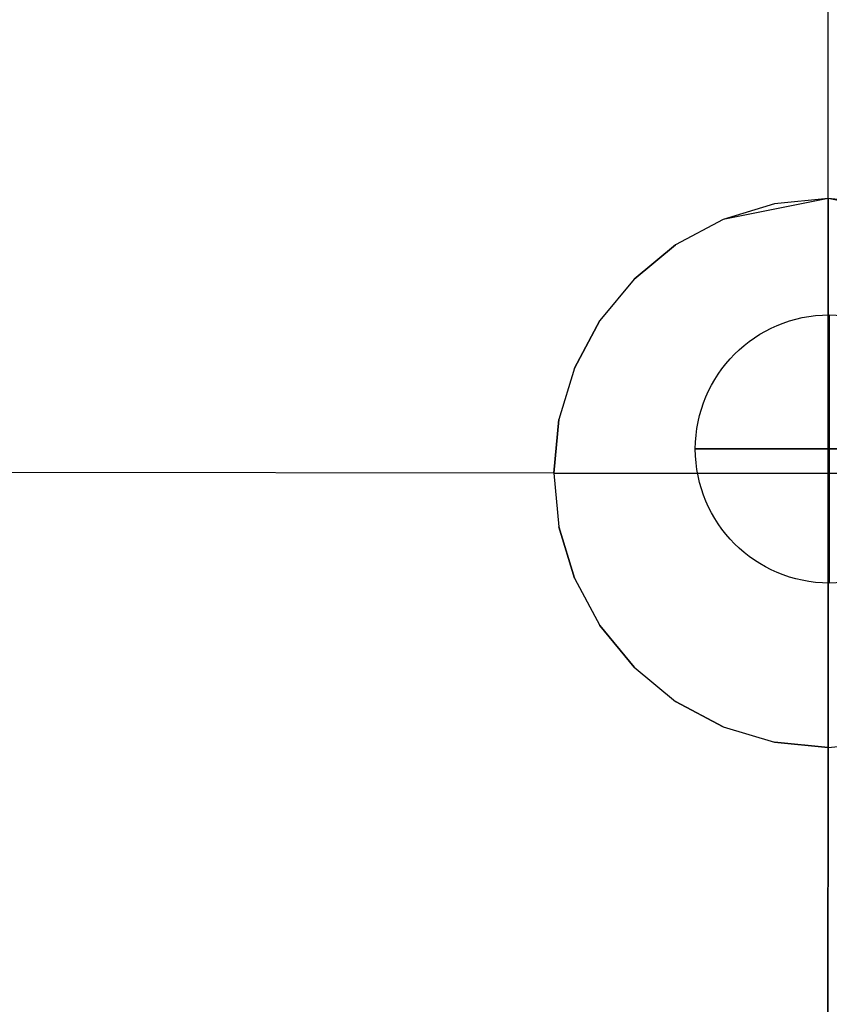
# Model space of a CAD drawing. Header units: millimetres. Extents: x -302 to 302, y -375 to 376.
# Tile 5 of 12: x -151 to 0, y 25 to 209. Entities that reach past the tile are written whole.
import ezdxf

# ---------------------------------------------------------------- set-up
doc = ezdxf.new("R2010")
doc.units = ezdxf.units.MM
for name, color, linetype in [('KF_B5_GRAVITY', 5, 'Continuous'), ('KF_B5_SPEAKDETAIL', 250, 'Continuous'), ('KF_B5_SPEAKERS', 253, 'Continuous')]:
    doc.layers.add(name, color=color, linetype=linetype)

# ---------------------------------------------------------------- blocks, each defined once
blk = doc.blocks.new('B5')
at = {"layer": 'KF_B5_GRAVITY'}
blk.add_circle((0, 128.5), 25, dxfattribs=at)
at = {"layer": 'KF_B5_GRAVITY', "extrusion": (-1, -1.83691e-16, -1.83691e-16)}
blk.add_circle((-128.5, 0, 0), 25, dxfattribs=at)
at = {"layer": 'KF_B5_GRAVITY', "extrusion": (0, -1, 0)}
blk.add_circle((0, 0, -128.5), 25, dxfattribs=at)
at = {"layer": 'KF_B5_SPEAKDETAIL'}
for points, invisible_edges in [([(-0.24, 175.18, -182), (-10.22, 174.2, -182), (-41.03, 329.17, -107), (-0.26, 333.19, -107)], 10), ([(-0.24, 175.18, 182), (-10.22, 174.2, 182), (-41.03, 329.17, 107), (-0.26, 333.19, 107)], 10), ([(9.75, 174.2, -182), (-0.24, 175.18, -182), (-0.26, 333.19, -107), (40.51, 329.17, -107)], 8), ([(9.75, 174.2, 182), (-0.24, 175.18, 182), (-0.26, 333.19, 107), (40.51, 329.17, 107)], 8), ([(-10.22, 174.2, -182), (-19.83, 171.29, -182), (-80.24, 317.28, -107), (-41.03, 329.17, -107)], 10), ([(-10.22, 174.2, 182), (-19.83, 171.29, 182), (-80.24, 317.28, 107), (-41.03, 329.17, 107)], 10), ([(-19.83, 171.29, -182), (-28.68, 166.56, -182), (-116.37, 297.97, -107), (-80.24, 317.28, -107)], 10), ([(-19.83, 171.29, 182), (-28.68, 166.56, 182), (-116.37, 297.97, 107), (-80.24, 317.28, 107)], 10), ([(-28.68, 166.56, -182), (-36.43, 160.19, -182), (-148.04, 271.97, -107), (-116.37, 297.97, -107)], 10), ([(-28.68, 166.56, 182), (-36.43, 160.19, 182), (-148.04, 271.97, 107), (-116.37, 297.97, 107)], 10), ([(-36.43, 160.19, -182), (-42.8, 152.44, -182), (-174.03, 240.31, -107), (-148.04, 271.97, -107)], 10), ([(-36.43, 160.19, 182), (-42.8, 152.44, 182), (-174.03, 240.31, 107), (-148.04, 271.97, 107)], 10), ([(-42.8, 152.44, -182), (-47.53, 143.59, -182), (-193.34, 204.17, -107), (-174.03, 240.31, -107)], 10), ([(-42.8, 152.44, 182), (-47.53, 143.59, 182), (-193.34, 204.17, 107), (-174.03, 240.31, 107)], 10), ([(-47.53, 143.59, -182), (-50.44, 133.99, -182), (-205.23, 164.97, -107), (-193.34, 204.17, -107)], 10), ([(-47.53, 143.59, 182), (-50.44, 133.99, 182), (-205.23, 164.97, 107), (-193.34, 204.17, 107)], 10), ([(-0.24, 167.16, 172.75), (-0.24, 175.18, 182), (-19.83, 171.29, 182), (-16.76, 163.88, 172.75)], 15), ([(-0.24, 167.16, -172.75), (-0.24, 175.18, -182), (-19.83, 171.29, -182), (-16.76, 163.88, -172.75)], 14), ([(-0.24, 175.18, -182), (-19.83, 171.29, -182), (-10.22, 174.2, -182)], 10), ([(-0.24, 175.18, 182), (-19.83, 171.29, 182), (-10.22, 174.2, 182)], 10), ([(16.28, 163.88, -172.75), (19.35, 171.29, -182), (-0.24, 175.18, -182), (-0.24, 167.16, -172.75)], 15), ([(19.35, 171.29, -182), (-0.24, 175.18, -182), (9.75, 174.2, -182)], 10), ([(19.35, 171.29, 182), (-0.24, 175.18, 182), (9.75, 174.2, 182)], 10), ([(16.28, 163.88, 172.75), (19.35, 171.29, 182), (-0.24, 175.18, 182), (-0.24, 167.16, 172.75)], 11), ([(-16.76, 163.88, -172.75), (-19.83, 171.29, -182), (-36.43, 160.19, -182), (-30.76, 154.52, -172.75)], 15), ([(-16.76, 163.88, 172.75), (-19.83, 171.29, 182), (-36.43, 160.19, 182), (-30.76, 154.52, 172.75)], 15), ([(-36.43, 160.19, -182), (-28.68, 166.56, -182), (-19.83, 171.29, -182)], 10), ([(-36.43, 160.19, 182), (-28.68, 166.56, 182), (-19.83, 171.29, 182)], 10), ([(-0.24, 157.91, 165.16), (-0.24, 167.16, 172.75), (-16.76, 163.88, 172.75), (-13.22, 155.33, 165.16)], 15), ([(-0.24, 157.91, -165.16), (-0.24, 167.16, -172.75), (-16.76, 163.88, -172.75), (-13.22, 155.33, -165.16)], 14), ([(12.74, 155.33, -165.16), (16.28, 163.88, -172.75), (-0.24, 167.16, -172.75), (-0.24, 157.91, -165.16)], 15), ([(12.74, 155.33, 165.16), (16.28, 163.88, 172.75), (-0.24, 167.16, 172.75), (-0.24, 157.91, 165.16)], 11), ([(-50.44, 133.99, -182), (-51.42, 124, -182), (-209.25, 124.2, -107), (-205.23, 164.97, -107)], 8), ([(-50.44, 133.99, 182), (-51.42, 124, 182), (-209.25, 124.2, 107), (-205.23, 164.97, 107)], 8), ([(-13.22, 155.33, -165.16), (-16.76, 163.88, -172.75), (-30.76, 154.52, -172.75), (-24.22, 147.98, -165.16)], 15), ([(-13.22, 155.33, 165.16), (-16.76, 163.88, 172.75), (-30.76, 154.52, 172.75), (-24.22, 147.98, 165.16)], 15), ([(-30.76, 154.52, -172.75), (-36.43, 160.19, -182), (-47.53, 143.59, -182), (-40.12, 140.52, -172.75)], 15), ([(-30.76, 154.52, 172.75), (-36.43, 160.19, 182), (-47.53, 143.59, 182), (-40.12, 140.52, 172.75)], 15), ([(-47.53, 143.59, -182), (-42.8, 152.44, -182), (-36.43, 160.19, -182)], 10), ([(-47.53, 143.59, 182), (-42.8, 152.44, 182), (-36.43, 160.19, 182)], 10), ([(-0.24, 147.36, 159.52), (-0.24, 157.91, 165.16), (-13.22, 155.33, 165.16), (-9.18, 145.58, 159.52)], 15), ([(-0.24, 147.36, -159.52), (-0.24, 157.91, -165.16), (-13.22, 155.33, -165.16), (-9.18, 145.58, -159.52)], 14), ([(8.7, 145.58, -159.52), (12.74, 155.33, -165.16), (-0.24, 157.91, -165.16), (-0.24, 147.36, -159.52)], 15), ([(8.7, 145.58, 159.52), (12.74, 155.33, 165.16), (-0.24, 157.91, 165.16), (-0.24, 147.36, 159.52)], 11), ([(-24.22, 147.98, -165.16), (-30.76, 154.52, -172.75), (-40.12, 140.52, -172.75), (-31.57, 136.98, -165.16)], 15), ([(-24.22, 147.98, 165.16), (-30.76, 154.52, 172.75), (-40.12, 140.52, 172.75), (-31.57, 136.98, 165.16)], 15), ([(-9.18, 145.58, -159.52), (-13.22, 155.33, -165.16), (-24.22, 147.98, -165.16), (-16.76, 140.52, -159.52)], 15), ([(-9.18, 145.58, 159.52), (-13.22, 155.33, 165.16), (-24.22, 147.98, 165.16), (-16.76, 140.52, 159.52)], 15), ([(-16.76, 140.52, -159.52), (-24.22, 147.98, -165.16), (-31.57, 136.98, -165.16), (-21.82, 132.94, -159.52)], 15), ([(-16.76, 140.52, 159.52), (-24.22, 147.98, 165.16), (-31.57, 136.98, 165.16), (-21.82, 132.94, 159.52)], 15), ([(-0.24, 135.91, 156.04), (-0.24, 147.36, 159.52), (-9.18, 145.58, 159.52), (-4.8, 135, 156.04)], 15), ([(-0.24, 135.91, -156.04), (-0.24, 147.36, -159.52), (-9.18, 145.58, -159.52), (-4.8, 135, -156.04)], 14), ([(4.32, 135, -156.04), (8.7, 145.58, -159.52), (-0.24, 147.36, -159.52), (-0.24, 135.91, -156.04)], 15), ([(4.32, 135, 156.04), (8.7, 145.58, 159.52), (-0.24, 147.36, 159.52), (-0.24, 135.91, 156.04)], 11), ([(-4.8, 135, -156.04), (-9.18, 145.58, -159.52), (-16.76, 140.52, -159.52), (-8.66, 132.42, -156.04)], 15), ([(-4.8, 135, 156.04), (-9.18, 145.58, 159.52), (-16.76, 140.52, 159.52), (-8.66, 132.42, 156.04)], 15), ([(-40.12, 140.52, -172.75), (-47.53, 143.59, -182), (-51.42, 124, -182), (-43.4, 124, -172.75)], 11), ([(-51.42, 124, -182), (-50.44, 133.99, -182), (-47.53, 143.59, -182)], 10), ([(-51.42, 124, 182), (-50.44, 133.99, 182), (-47.53, 143.59, 182)], 10), ([(-40.12, 140.52, 172.75), (-47.53, 143.59, 182), (-51.42, 124, 182), (-43.4, 124, 172.75)], 11), ([(-31.57, 136.98, -165.16), (-40.12, 140.52, -172.75), (-43.4, 124, -172.75), (-34.15, 124, -165.16)], 11), ([(-31.57, 136.98, 165.16), (-40.12, 140.52, 172.75), (-43.4, 124, 172.75), (-34.15, 124, 165.16)], 11), ([(-8.66, 132.42, -156.04), (-16.76, 140.52, -159.52), (-21.82, 132.94, -159.52), (-11.24, 128.56, -156.04)], 15), ([(-8.66, 132.42, 156.04), (-16.76, 140.52, 159.52), (-21.82, 132.94, 159.52), (-11.24, 128.56, 156.04)], 15), ([(-21.82, 132.94, -159.52), (-31.57, 136.98, -165.16), (-34.15, 124, -165.16), (-23.6, 124, -159.52)], 11), ([(-21.82, 132.94, 159.52), (-31.57, 136.98, 165.16), (-34.15, 124, 165.16), (-23.6, 124, 159.52)], 11), ([(-0.24, 124, 154.87), (-0.24, 135.91, 156.04), (-4.8, 135, 156.04), (-0.24, 124, 154.87)], 15), ([(-0.24, 124, -154.87), (-0.24, 135.91, -156.04), (-4.8, 135, -156.04), (-0.24, 124, -154.87)], 14), ([(-0.24, 124, -154.87), (4.32, 135, -156.04), (-0.24, 135.91, -156.04), (-0.24, 124, -154.87)], 15), ([(-0.24, 124, 154.87), (4.32, 135, 156.04), (-0.24, 135.91, 156.04), (-0.24, 124, 154.87)], 11), ([(-0.24, 124, -154.87), (-4.8, 135, -156.04), (-8.66, 132.42, -156.04), (-0.24, 124, -154.87)], 15), ([(-0.24, 124, 154.87), (-4.8, 135, 156.04), (-8.66, 132.42, 156.04), (-0.24, 124, 154.87)], 15), ([(-0.24, 124, -154.87), (8.18, 132.42, -156.04), (4.32, 135, -156.04), (-0.24, 124, -154.87)], 15), ([(-0.24, 124, 154.87), (8.18, 132.42, 156.04), (4.32, 135, 156.04), (-0.24, 124, 154.87)], 15), ([(-11.24, 128.56, -156.04), (-21.82, 132.94, -159.52), (-23.6, 124, -159.52), (-12.15, 124, -156.04)], 11), ([(-11.24, 128.56, 156.04), (-21.82, 132.94, 159.52), (-23.6, 124, 159.52), (-12.15, 124, 156.04)], 11), ([(-0.24, 124, -154.87), (-8.66, 132.42, -156.04), (-11.24, 128.56, -156.04), (-0.24, 124, -154.87)], 15), ([(-0.24, 124, 154.87), (-8.66, 132.42, 156.04), (-11.24, 128.56, 156.04), (-0.24, 124, 154.87)], 15), ([(-0.24, 124, -154.87), (10.76, 128.56, -156.04), (8.18, 132.42, -156.04), (-0.24, 124, -154.87)], 15), ([(-0.24, 124, 154.87), (10.76, 128.56, 156.04), (8.18, 132.42, 156.04), (-0.24, 124, 154.87)], 15), ([(-0.24, 124, -154.87), (-11.24, 128.56, -156.04), (-12.15, 124, -156.04), (-0.24, 124, -154.87)], 11), ([(-0.24, 124, 154.87), (-11.24, 128.56, 156.04), (-12.15, 124, 156.04), (-0.24, 124, 154.87)], 11), ([(-0.24, 124, -154.87), (11.67, 124, -156.04), (10.76, 128.56, -156.04), (-0.24, 124, -154.87)], 14), ([(-0.24, 124, 154.87), (11.67, 124, 156.04), (10.76, 128.56, 156.04), (-0.24, 124, 154.87)], 14), ([(-51.42, 124, -182), (-50.44, 114.01, -182), (-205.23, 83.43, -107), (-209.25, 124.2, -107)], 10), ([(-51.42, 124, 182), (-50.44, 114.01, 182), (-205.23, 83.43, 107), (-209.25, 124.2, 107)], 10), ([(-43.4, 124, -172.75), (-51.42, 124, -182), (-47.53, 104.41, -182), (-40.12, 107.48, -172.75)], 15), ([(-43.4, 124, 172.75), (-51.42, 124, 182), (-47.53, 104.41, 182), (-40.12, 107.48, 172.75)], 15), ([(-47.53, 104.41, -182), (-50.44, 114.01, -182), (-51.42, 124, -182)], 10), ([(-47.53, 104.41, 182), (-50.44, 114.01, 182), (-51.42, 124, 182)], 10), ([(-34.15, 124, -165.16), (-43.4, 124, -172.75), (-40.12, 107.48, -172.75), (-31.57, 111.02, -165.16)], 15), ([(-34.15, 124, 165.16), (-43.4, 124, 172.75), (-40.12, 107.48, 172.75), (-31.57, 111.02, 165.16)], 15), ([(-23.6, 124, -159.52), (-34.15, 124, -165.16), (-31.57, 111.02, -165.16), (-21.82, 115.06, -159.52)], 15), ([(-23.6, 124, 159.52), (-34.15, 124, 165.16), (-31.57, 111.02, 165.16), (-21.82, 115.06, 159.52)], 15), ([(-12.15, 124, -156.04), (-23.6, 124, -159.52), (-21.82, 115.06, -159.52), (-11.24, 119.44, -156.04)], 15), ([(-12.15, 124, 156.04), (-23.6, 124, 159.52), (-21.82, 115.06, 159.52), (-11.24, 119.44, 156.04)], 15), ([(-0.24, 124, -154.87), (-12.15, 124, -156.04), (-11.24, 119.44, -156.04), (-0.24, 124, -154.87)], 15), ([(-0.24, 124, 154.87), (-12.15, 124, 156.04), (-11.24, 119.44, 156.04), (-0.24, 124, 154.87)], 15), ([(-0.24, 124, -154.87), (-11.24, 119.44, -156.04), (-8.66, 115.58, -156.04), (-0.24, 124, -154.87)], 15), ([(-0.24, 124, 154.87), (-11.24, 119.44, 156.04), (-8.66, 115.58, 156.04), (-0.24, 124, 154.87)], 15), ([(-0.24, 124, -154.87), (-8.66, 115.58, -156.04), (-4.8, 113, -156.04), (-0.24, 124, -154.87)], 15), ([(-0.24, 124, 154.87), (-8.66, 115.58, 156.04), (-4.8, 113, 156.04), (-0.24, 124, 154.87)], 15), ([(-0.24, 124, -154.87), (-4.8, 113, -156.04), (-0.24, 112.09, -156.04), (-0.24, 124, -154.87)], 11), ([(-0.24, 124, 154.87), (-4.8, 113, 156.04), (-0.24, 112.09, 156.04), (-0.24, 124, 154.87)], 11), ([(-0.24, 124, -154.87), (10.76, 119.44, -156.04), (11.67, 124, -156.04), (-0.24, 124, -154.87)], 15), ([(-0.24, 124, -154.87), (4.32, 113, -156.04), (8.18, 115.58, -156.04), (-0.24, 124, -154.87)], 15), ([(-0.24, 124, -154.87), (8.18, 115.58, -156.04), (10.76, 119.44, -156.04), (-0.24, 124, -154.87)], 15), ([(-0.24, 124, -154.87), (-0.24, 112.09, -156.04), (4.32, 113, -156.04), (-0.24, 124, -154.87)], 15), ([(-0.24, 124, 154.87), (8.18, 115.58, 156.04), (10.76, 119.44, 156.04), (-0.24, 124, 154.87)], 15), ([(-0.24, 124, 154.87), (4.32, 113, 156.04), (8.18, 115.58, 156.04), (-0.24, 124, 154.87)], 15), ([(-0.24, 124, 154.87), (10.76, 119.44, 156.04), (11.67, 124, 156.04), (-0.24, 124, 154.87)], 15), ([(-0.24, 124, 154.87), (-0.24, 112.09, 156.04), (4.32, 113, 156.04), (-0.24, 124, 154.87)], 14), ([(-11.24, 119.44, -156.04), (-21.82, 115.06, -159.52), (-16.76, 107.48, -159.52), (-8.66, 115.58, -156.04)], 15), ([(-11.24, 119.44, 156.04), (-21.82, 115.06, 159.52), (-16.76, 107.48, 159.52), (-8.66, 115.58, 156.04)], 15), ([(-50.44, 114.01, -182), (-47.53, 104.41, -182), (-193.34, 44.22, -107), (-205.23, 83.43, -107)], 10), ([(-50.44, 114.01, 182), (-47.53, 104.41, 182), (-193.34, 44.22, 107), (-205.23, 83.43, 107)], 10), ([(-21.82, 115.06, -159.52), (-31.57, 111.02, -165.16), (-24.22, 100.02, -165.16), (-16.76, 107.48, -159.52)], 15), ([(-21.82, 115.06, 159.52), (-31.57, 111.02, 165.16), (-24.22, 100.02, 165.16), (-16.76, 107.48, 159.52)], 15), ([(-8.66, 115.58, -156.04), (-16.76, 107.48, -159.52), (-9.18, 102.42, -159.52), (-4.8, 113, -156.04)], 15), ([(-8.66, 115.58, 156.04), (-16.76, 107.48, 159.52), (-9.18, 102.42, 159.52), (-4.8, 113, 156.04)], 15), ([(-4.8, 113, -156.04), (-9.18, 102.42, -159.52), (-0.24, 100.64, -159.52), (-0.24, 112.09, -156.04)], 11), ([(-4.8, 113, 156.04), (-9.18, 102.42, 159.52), (-0.24, 100.64, 159.52), (-0.24, 112.09, 156.04)], 11), ([(-0.24, 112.09, -156.04), (-0.24, 100.64, -159.52), (8.7, 102.42, -159.52), (4.32, 113, -156.04)], 15), ([(-0.24, 112.09, 156.04), (-0.24, 100.64, 159.52), (8.7, 102.42, 159.52), (4.32, 113, 156.04)], 14), ([(-31.57, 111.02, -165.16), (-40.12, 107.48, -172.75), (-30.76, 93.48, -172.75), (-24.22, 100.02, -165.16)], 15), ([(-31.57, 111.02, 165.16), (-40.12, 107.48, 172.75), (-30.76, 93.48, 172.75), (-24.22, 100.02, 165.16)], 15), ([(-40.12, 107.48, -172.75), (-47.53, 104.41, -182), (-36.43, 87.81, -182), (-30.76, 93.48, -172.75)], 15), ([(-40.12, 107.48, 172.75), (-47.53, 104.41, 182), (-36.43, 87.81, 182), (-30.76, 93.48, 172.75)], 15), ([(-16.76, 107.48, -159.52), (-24.22, 100.02, -165.16), (-13.22, 92.67, -165.16), (-9.18, 102.42, -159.52)], 15), ([(-16.76, 107.48, 159.52), (-24.22, 100.02, 165.16), (-13.22, 92.67, 165.16), (-9.18, 102.42, 159.52)], 15), ([(-47.53, 104.41, -182), (-42.8, 95.56, -182), (-174.03, 8.09, -107), (-193.34, 44.22, -107)], 10), ([(-47.53, 104.41, 182), (-42.8, 95.56, 182), (-174.03, 8.09, 107), (-193.34, 44.22, 107)], 10), ([(-36.43, 87.81, -182), (-42.8, 95.56, -182), (-47.53, 104.41, -182)], 10), ([(-36.43, 87.81, 182), (-42.8, 95.56, 182), (-47.53, 104.41, 182)], 10), ([(-9.18, 102.42, -159.52), (-13.22, 92.67, -165.16), (-0.24, 90.09, -165.16), (-0.24, 100.64, -159.52)], 11), ([(-9.18, 102.42, 159.52), (-13.22, 92.67, 165.16), (-0.24, 90.09, 165.16), (-0.24, 100.64, 159.52)], 11), ([(-0.24, 100.64, -159.52), (-0.24, 90.09, -165.16), (12.74, 92.67, -165.16), (8.7, 102.42, -159.52)], 15), ([(-0.24, 100.64, 159.52), (-0.24, 90.09, 165.16), (12.74, 92.67, 165.16), (8.7, 102.42, 159.52)], 14), ([(-24.22, 100.02, -165.16), (-30.76, 93.48, -172.75), (-16.76, 84.12, -172.75), (-13.22, 92.67, -165.16)], 15), ([(-24.22, 100.02, 165.16), (-30.76, 93.48, 172.75), (-16.76, 84.12, 172.75), (-13.22, 92.67, 165.16)], 15), ([(-42.8, 95.56, -182), (-36.43, 87.81, -182), (-148.04, -23.58, -107), (-174.03, 8.09, -107)], 10), ([(-42.8, 95.56, 182), (-36.43, 87.81, 182), (-148.04, -23.58, 107), (-174.03, 8.09, 107)], 10), ([(-30.76, 93.48, -172.75), (-36.43, 87.81, -182), (-19.83, 76.71, -182), (-16.76, 84.12, -172.75)], 15), ([(-30.76, 93.48, 172.75), (-36.43, 87.81, 182), (-19.83, 76.71, 182), (-16.76, 84.12, 172.75)], 15), ([(-13.22, 92.67, -165.16), (-16.76, 84.12, -172.75), (-0.24, 80.84, -172.75), (-0.24, 90.09, -165.16)], 11), ([(-13.22, 92.67, 165.16), (-16.76, 84.12, 172.75), (-0.24, 80.84, 172.75), (-0.24, 90.09, 165.16)], 11), ([(-0.24, 90.09, -165.16), (-0.24, 80.84, -172.75), (16.28, 84.12, -172.75), (12.74, 92.67, -165.16)], 15), ([(-0.24, 90.09, 165.16), (-0.24, 80.84, 172.75), (16.28, 84.12, 172.75), (12.74, 92.67, 165.16)], 14), ([(-36.43, 87.81, -182), (-28.68, 81.44, -182), (-116.37, -49.57, -107), (-148.04, -23.58, -107)], 10), ([(-36.43, 87.81, 182), (-28.68, 81.44, 182), (-116.37, -49.57, 107), (-148.04, -23.58, 107)], 10), ([(-19.83, 76.71, -182), (-28.68, 81.44, -182), (-36.43, 87.81, -182)], 10), ([(-19.83, 76.71, 182), (-28.68, 81.44, 182), (-36.43, 87.81, 182)], 10), ([(-16.76, 84.12, -172.75), (-19.83, 76.71, -182), (-0.24, 72.82, -182), (-0.24, 80.84, -172.75)], 11), ([(-16.76, 84.12, 172.75), (-19.83, 76.71, 182), (-0.24, 72.82, 182), (-0.24, 80.84, 172.75)], 11), ([(-0.24, 80.84, -172.75), (-0.24, 72.82, -182), (19.35, 76.71, -182), (16.28, 84.12, -172.75)], 15), ([(-0.24, 80.84, 172.75), (-0.24, 72.82, 182), (19.35, 76.71, 182), (16.28, 84.12, 172.75)], 14), ([(-28.68, 81.44, -182), (-19.83, 76.71, -182), (-80.24, -68.88, -107), (-116.37, -49.57, -107)], 10), ([(-28.68, 81.44, 182), (-19.83, 76.71, 182), (-80.24, -68.88, 107), (-116.37, -49.57, 107)], 10), ([(-19.83, 76.71, -182), (-10.22, 73.8, -182), (-41.03, -80.78, -107), (-80.24, -68.88, -107)], 10), ([(-19.83, 76.71, 182), (-10.22, 73.8, 182), (-41.03, -80.78, 107), (-80.24, -68.88, 107)], 10), ([(-0.24, 72.82, -182), (-10.22, 73.8, -182), (-19.83, 76.71, -182)], 10), ([(-0.24, 72.82, 182), (-10.22, 73.8, 182), (-19.83, 76.71, 182)], 10), ([(19.35, 76.71, -182), (9.75, 73.8, -182), (-0.24, 72.82, -182)], 10), ([(19.35, 76.71, 182), (9.75, 73.8, 182), (-0.24, 72.82, 182)], 10), ([(-10.22, 73.8, -182), (-0.24, 72.82, -182), (-0.26, -84.79, -107), (-41.03, -80.78, -107)], 10), ([(-10.22, 73.8, 182), (-0.24, 72.82, 182), (-0.26, -84.79, 107), (-41.03, -80.78, 107)], 8), ([(-0.24, 72.82, -182), (9.75, 73.8, -182), (40.51, -80.78, -107), (-0.26, -84.79, -107)], 2), ([(-0.24, 72.82, 182), (9.75, 73.8, 182), (40.51, -80.78, 107), (-0.26, -84.79, 107)], 10)]:
    blk.add_3dface(points, dxfattribs=dict(at, invisible_edges=invisible_edges))
at = {"layer": 'KF_B5_SPEAKERS', "color": 253}
for points, invisible_edges in [([(255.72, 212.62, -450), (301.7, -375, -450), (-301.7, -375, -450), (-255.72, 212.62, -450)], 8), ([(-296.37, -307, 450), (-255.72, 212.62, 450), (6.4, 212.62, 450), (0, -307, 450)], 14)]:
    blk.add_3dface(points, dxfattribs=dict(at, invisible_edges=invisible_edges))

msp = doc.modelspace()

# ---------------------------------------------------------------- block references
msp.add_blockref('B5', (0, 0))

doc.saveas('drawing.dxf')
